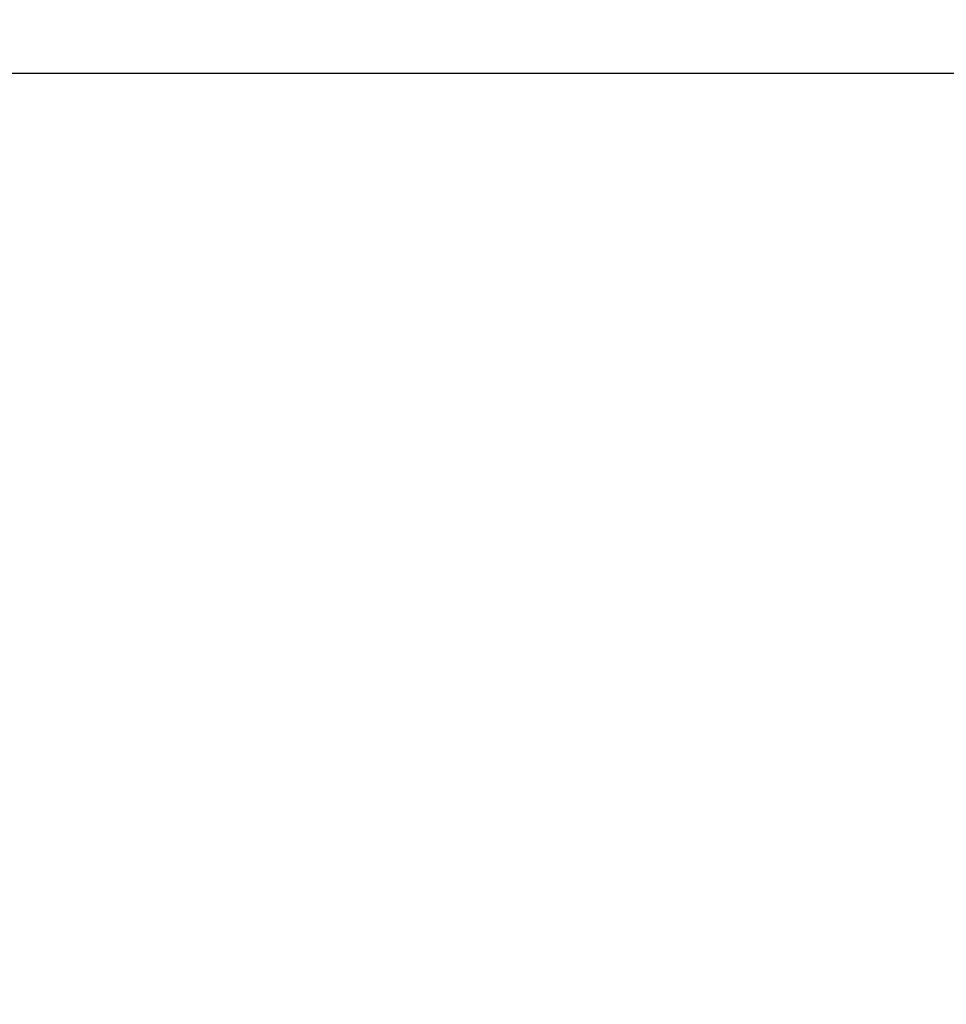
# Model space of a CAD drawing. Header units: millimetres. Extents: x 20 to 19939, y 40 to 15016.
# Tile 36 of 106: x 7633 to 8446, y 5408 to 6271. Entities that reach past the tile are written whole.
import ezdxf

# ---------------------------------------------------------------- set-up
doc = ezdxf.new("R2010")
doc.units = ezdxf.units.MM
doc.header["$LTSCALE"] = 2
doc.layers.add('COMPONENT_GEOMETRY', color=7, linetype='Continuous')
doc.styles.add('SLDTEXTSTYLE0', font='TXT', dxfattribs={"width": 0.75})
doc.dimstyles.new('SLDDIMSTYLE1', dxfattribs={"dimtxt": 100, "dimasz": 6.604, "dimexe": 0, "dimexo": 0.0625, "dimgap": 25, "dimtad": 0, "dimtih": 1, "dimtoh": 1, "dimdec": 0, "dimrnd": 1e-09, "dimzin": 12, "dimdsep": 46, "dimtxsty": 'SLDTEXTSTYLE0', "dimsah": 1, "dimcen": 0.09, "dimadec": 0, "dimazin": 3, "dimtfac": 1, "dimtdec": 0, "dimtofl": 0, "dimtmove": 0, "dimatfit": 3, "dimfxl": 1, "dimfrac": 2, "dimtolj": 1, "dimtzin": 12, "dimarcsym": 0})

# ---------------------------------------------------------------- blocks, each defined once
blk = doc.blocks.new('_D_4')
at = {"layer": 'COMPONENT_GEOMETRY', "color": 7}
for p, q in [((10095.94, 6224.41), (10095.94, 4129.76)), ((9895.88, 4109.45), (9865.41, 4109.45)), ((9865.41, 4109.45), (9865.41, 3950.7)), ((10296.01, 4109.45), (10326.48, 4109.45)), ((10326.48, 4109.45), (10326.48, 3950.7)), ((9865.41, 3950.7), (9895.88, 3950.7)), ((10326.48, 3950.7), (10296.01, 3950.7)), ((10095.94, 1706.44), (10095.94, 3801.08)), ((7098.83, 1706.44), (10102.29, 1706.44))]:
    blk.add_line(p, q, dxfattribs=at)
for points in [[(10095.94, 6224.41), (10094.93, 6217.81), (10096.96, 6217.81)], [(10095.94, 1706.44), (10096.96, 1713.04), (10094.93, 1713.04)]]:
    blk.add_solid(points, dxfattribs=at)
at = {"layer": 'COMPONENT_GEOMETRY', "color": 7, "char_height": 100, "attachment_point": 1, "style": 'SLDTEXTSTYLE0'}
for s, insert in [('7\'4.94"', (9895.88, 4079.61)), ('2259mm', (9823.17, 3929.99))]:
    blk.add_mtext(s, dxfattribs=dict(at, insert=insert))

msp = doc.modelspace()

# ---------------------------------------------------------------- linework, layer by layer
at = {"color": 7, "linetype": 'Continuous', "lineweight": 25}
msp.add_line((6966.76, 6224.41), (9506.66, 6224.41), dxfattribs=at)
for points, knots in [([(9018.44, 7348.09), (9004.86, 7340.55), (8922.62, 7294.89), (8771.2, 7211.37), (8495.11, 7059.68), (8011.15, 6794.72), (7478.52, 6503.77), (7084.19, 6288.51), (6966.76, 6224.41)], [0, 0, 0, 0, 0.0199849, 0.1210519, 0.2221195, 0.4242559, 0.8285467, 1, 1, 1, 1]), ([(6938.01, 6224.41), (7144.91, 6337.27), (7472.34, 6515.87), (7799.91, 6694.64), (7920.49, 6760.44)], [0, 0, 0, 0, 0.631887, 1, 1, 1, 1])]:
    msp.add_open_spline(points, degree=3, knots=knots, dxfattribs=at)

# ---------------------------------------------------------------- dimensions: what is measured, and where the dimension line sits
at = {"layer": 'COMPONENT_GEOMETRY', "color": 7}
dim = msp.add_linear_dim(base=(10095.94, 6224.41), p1=(7096.29, 1706.44), p2=(12075.31, 6224.41), angle=90, dimstyle='SLDDIMSTYLE1', dxfattribs=at)
dim.commit()
dim.dimension.update_dxf_attribs({"geometry": '_D_4', "text_midpoint": (10095.94, 3965.42), "dimtype": 160})

doc.saveas('drawing.dxf')
